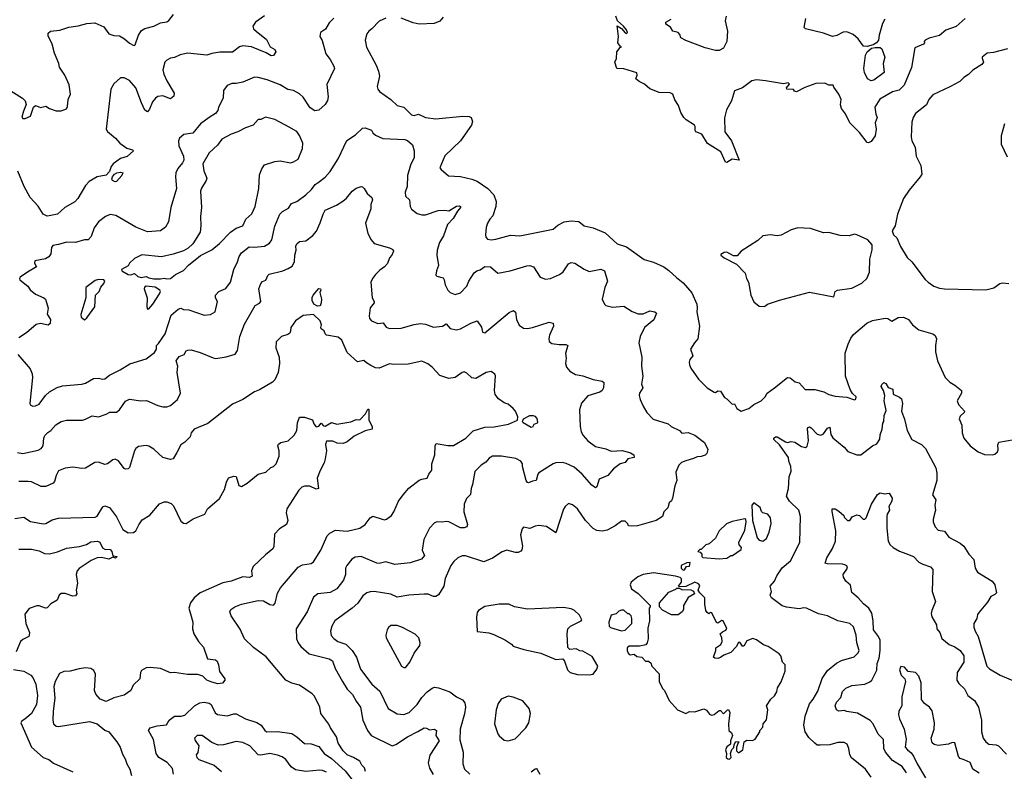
# Model space of a CAD drawing. Extents: x 1933546 to 2138868, y 524910 to 667279.
# Tile 100 of 256: x 2004333 to 2011979, y 544407 to 550245. Entities that reach past the tile are written whole.
import ezdxf

# ---------------------------------------------------------------- set-up
doc = ezdxf.new("R2010")
doc.units = 0

msp = doc.modelspace()

# ---------------------------------------------------------------- linework, layer by layer
at = {"layer": '0CON10XD'}
for points in [[(2004235, 549710), (2004355.5, 549635.5), (2004375.5, 549615.5), (2004382.5, 549585), (2004362.5, 549535), (2004348.3, 549488.3), (2004358.3, 549478.3), (2004375, 549477.5), (2004416.2, 549495), (2004440, 549565), (2004455, 549579.2), (2004495, 549562.2), (2004535, 549574.3), (2004565, 549553.8), (2004615, 549536.2), (2004655, 549536.7), (2004695, 549552.5), (2004705, 549570), (2004710, 549625), (2004726.1, 549666.1), (2004717.9, 549737.9), (2004684.2, 549814.2), (2004641.4, 549875), (2004635.7, 549905.7), (2004602.5, 549985), (2004586, 550055), (2004555, 550120), (2004555, 550140), (2004572.5, 550155), (2004645, 550162.5), (2004715, 550185.6), (2004785.8, 550195.8), (2004854.5, 550215.5), (2004915, 550219.6), (2004985, 550188.6), (2005024.3, 550134.3), (2005065, 550122), (2005108.7, 550118.7), (2005147.4, 550097.4), (2005185, 550061.4), (2005215, 550046.2), (2005225, 550043.8), (2005230.7, 550049.3), (2005255.5, 550124.5), (2005278.7, 550161.3), (2005305, 550177.1), (2005375, 550194.3), (2005425, 550220.8), (2005475, 550228), (2005490.9, 550239.1), (2005526, 550285)], [(2006234.5, 550275.5), (2006163.8, 550225), (2006143.8, 550195), (2006148.8, 550175), (2006168.8, 550155), (2006250.3, 550090.3), (2006278.8, 550035), (2006314.1, 550014.1), (2006321.2, 549995), (2006305, 549966.7), (2006285, 549964.3), (2006248, 549988), (2006134, 550034), (2006065, 550041.5), (2006040, 550035), (2005985, 549992.9), (2005887.4, 549992.6), (2005825, 549982.9), (2005785, 549969.2), (2005635, 549985.7), (2005579.1, 549970.9), (2005535, 549950.8), (2005505, 549946), (2005475, 549930), (2005460.8, 549915), (2005444.4, 549854.4), (2005451.7, 549821.7), (2005475, 549770), (2005532.9, 549675), (2005528.7, 549651.3), (2005505, 549631.4), (2005445, 549653.3), (2005405, 549648), (2005386.2, 549635), (2005365, 549608), (2005341.2, 549548.8), (2005325, 549530), (2005305, 549543.3), (2005277.9, 549597.9), (2005235.4, 549715.4), (2005185, 549772), (2005145, 549794), (2005115, 549793.8), (2005065, 549746.2), (2005040.8, 549705), (2005004.2, 549395), (2005015, 549376.7), (2005077.5, 549325), (2005110, 549285), (2005165, 549246.2), (2005210, 549235), (2005217.5, 549225), (2005168.3, 549181.7), (2005115, 549165.7), (2005059.2, 549125), (2005043.1, 549105), (2005030, 549065), (2005005, 549036), (2004935, 549024.3), (2004872.2, 548987.8), (2004842.8, 548957.2), (2004785, 548856.7), (2004760.5, 548829.5), (2004683.2, 548786.8), (2004625.5, 548734.5), (2004575, 548723.3), (2004545, 548720), (2004515, 548734), (2004475.4, 548795.4), (2004415, 548862.9), (2004368.3, 548948.3), (2004319.4, 549069.4)], [(2006772.7, 550257.3), (2006735, 550220), (2006707.6, 550172.4), (2006668, 550145), (2006664.2, 550115), (2006682.1, 550082.1), (2006709.7, 549979.7), (2006745, 549936.2), (2006773.3, 549885), (2006776.7, 549865), (2006718.3, 549741.7), (2006728.2, 549645), (2006722.8, 549617.2), (2006703.9, 549586.1), (2006655, 549542.5), (2006625, 549538.1), (2006589.3, 549559.3), (2006535, 549642.2), (2006505, 549669.5), (2006459.2, 549695), (2006413.9, 549703.9), (2006355, 549739.1), (2006255, 549777.5), (2006185, 549796.9), (2006155, 549798.6), (2006065, 549760), (2006015, 549750), (2005979.7, 549750.3), (2005945, 549733.8), (2005914.2, 549695), (2005912.5, 549635), (2005877.1, 549565), (2005871.3, 549538.7), (2005853.4, 549516.6), (2005805.3, 549484.7), (2005738.1, 549435), (2005676.1, 549363.9), (2005606.7, 549353.3), (2005572.9, 549325), (2005566.7, 549303.3), (2005568.5, 549265), (2005604.1, 549184.1), (2005606.2, 549155), (2005597, 549133), (2005559.8, 549090.2), (2005545.4, 549054.6), (2005541.5, 549025), (2005551.1, 548935), (2005507.1, 548785), (2005489.4, 548675), (2005466.3, 548633.7), (2005425, 548605.6), (2005325, 548596.5), (2005235, 548633.5), (2005080, 548725), (2005035, 548731.9), (2004998, 548715), (2004946, 548675), (2004911.9, 548628.1), (2004888.3, 548561.7), (2004865, 548536), (2004835.6, 548534.4), (2004765, 548514.4), (2004695, 548517.8), (2004635, 548497.8), (2004588.8, 548491.2), (2004578.8, 548475), (2004574.1, 548425.9), (2004558.3, 548401.7), (2004533.4, 548386.6), (2004449.3, 548370.7), (2004448, 548355), (2004462.5, 548325), (2004393.3, 548285), (2004337.5, 548245), (2004332.5, 548235), (2004333.6, 548223.6), (2004395, 548176), (2004415, 548147.5), (2004455, 548113.8), (2004520, 548085), (2004533.4, 548073.4), (2004554.4, 548005), (2004547.3, 547957.3), (2004572.9, 547915), (2004568.1, 547885), (2004555, 547871.9), (2004495, 547886.2), (2004461.3, 547878.7), (2004386.3, 547813.7), (2004325, 547773.8)], [(2007175, 550255.6), (2007125, 550234.2), (2007067.5, 550172.5), (2007043.4, 550156.6), (2007029.2, 550135), (2007016.2, 550085), (2007025, 550032.5), (2007101.3, 549891.3), (2007119.2, 549845), (2007127.5, 549805), (2007110, 549725), (2007113.8, 549705), (2007125.9, 549685.9), (2007214.5, 549624.5), (2007265, 549578.8), (2007315, 549564.3), (2007375.6, 549505.6), (2007395, 549500.6), (2007429.4, 549510.6), (2007485, 549484.5), (2007565, 549473.5), (2007775, 549494.4), (2007824, 549494), (2007840, 549485), (2007850, 549455), (2007840.8, 549425), (2007755, 549304), (2007635, 549186.7), (2007596.2, 549095), (2007605, 549081.2), (2007662.7, 549032.7), (2007755, 549026), (2007845, 549005.8), (2007885, 548990.8), (2007969.2, 548935), (2008013.6, 548883.6), (2008031.7, 548831.7), (2008030.6, 548795), (2008007.5, 548722.5), (2007983.4, 548696.6), (2007965.8, 548665), (2007955, 548630), (2007948.8, 548575), (2007953.3, 548555), (2007965, 548541.2), (2007994.5, 548534.5), (2008030.3, 548540.3), (2008145, 548570.6), (2008216.4, 548566.4), (2008475, 548617.5), (2008512, 548648), (2008560, 548675), (2008615, 548683.1), (2008675, 548677.1), (2008715, 548642.5), (2008785, 548627.1), (2008878.3, 548588.3), (2008973.3, 548505), (2009045, 548480.8), (2009182.3, 548382.3), (2009255, 548361.1), (2009335, 548324.2), (2009375, 548297.5), (2009432.1, 548242.1), (2009485, 548201.4), (2009552.5, 548122.5), (2009590.6, 548035), (2009594.3, 548005.7), (2009590, 547975), (2009612, 547865), (2009600, 547765), (2009572.5, 547735), (2009543.3, 547685), (2009560, 547635), (2009536.7, 547605), (2009531.2, 547585), (2009534, 547565), (2009545, 547537.5), (2009605, 547452.5), (2009671.2, 547385), (2009725, 547351.2), (2009735, 547350), (2009755, 547363.3), (2009775, 547360), (2009805, 547311.2), (2009825, 547300), (2009865, 547257.5), (2009885, 547262.5), (2009901.2, 547225), (2009935, 547203.3), (2009995, 547226), (2010033.8, 547255), (2010090, 547285), (2010120.6, 547315), (2010138, 547345), (2010195.6, 547384.4), (2010295, 547466.7), (2010315, 547463.3), (2010355, 547433.3), (2010385, 547423.3), (2010433.6, 547373.6), (2010506.4, 547373.6), (2010577.5, 547355), (2010617.5, 547335), (2010665, 547320.8), (2010755, 547312), (2010815, 547293.3), (2010825, 547297.5), (2010827.5, 547315), (2010800.8, 547340.8), (2010781.9, 547371.9), (2010745.7, 547475), (2010744.4, 547655), (2010765.8, 547725), (2010787.9, 547772.1), (2010809.1, 547800.9), (2010912.4, 547887.6), (2010955, 547907.5), (2011055, 547927.1), (2011075, 547924.2), (2011105, 547904.3), (2011155, 547932.9), (2011196.2, 547935), (2011234, 547915), (2011265, 547876), (2011315, 547836.2), (2011425, 547804), (2011442.7, 547792.7), (2011451.9, 547765), (2011444.3, 547715), (2011445.6, 547665), (2011459.2, 547595), (2011518.6, 547465), (2011555, 547428.8), (2011595, 547406.2), (2011646.7, 547365), (2011647, 547343), (2011613.8, 547285), (2011623.8, 547255), (2011670, 547205), (2011667.5, 547195), (2011635, 547166.2), (2011627.5, 547145), (2011648.6, 547095), (2011651.2, 547035), (2011665.5, 546995), (2011713.3, 546935), (2011775, 546887.5), (2011825, 546866.9), (2011885, 546864.6)], [(2007620.9, 550265), (2007595, 550234.4), (2007552.5, 550215), (2007435, 550209.1), (2007389.1, 550219.1), (2007295, 550255.5)], [(2011675, 550254.2), (2011605, 550191.2), (2011525, 550163.8), (2011475, 550120.8), (2011395, 550100.8), (2011364.2, 550085.8), (2011357.5, 550075), (2011360, 550065), (2011351.2, 550055), (2011284.5, 550025), (2011257.1, 549872.9), (2011201.9, 549735), (2011161.4, 549698.6), (2011111.9, 549685), (2011011.8, 549628.2), (2010973.5, 549565), (2010982.3, 549512.3), (2010990.6, 549485), (2010976.7, 549445), (2010984.4, 549395), (2010975, 549343.3), (2010945, 549298), (2010925, 549288.8), (2010915, 549291.2), (2010855, 549369.2), (2010778.6, 549445), (2010745, 549513.8), (2010714.3, 549555), (2010706.1, 549583.9), (2010710.8, 549625), (2010705, 549642.5), (2010695, 549667.5), (2010655, 549720), (2010650, 549735), (2010615, 549737.5), (2010585, 549752.5), (2010515, 549749.4), (2010430.9, 549719.1), (2010364.2, 549684.2), (2010350, 549690), (2010341.7, 549701.7), (2010290, 549705), (2010287.5, 549715), (2010310, 549745), (2010300, 549755), (2010265, 549746.7), (2010125, 549771.2), (2010055, 549776.7), (2010019.3, 549770.7), (2009945, 549716.7), (2009885, 549692.5), (2009860.6, 549615), (2009821.9, 549545), (2009806.6, 549483.4), (2009807.8, 549375), (2009860, 549305), (2009920, 549155), (2009865, 549162), (2009825, 549136.7), (2009815, 549137.5), (2009777.5, 549217.5), (2009674.1, 549284.1), (2009630, 549355), (2009584.4, 549375), (2009578.5, 549385), (2009579.5, 549415), (2009573.1, 549425), (2009507.6, 549467.6), (2009491.2, 549485), (2009468, 549525), (2009448.3, 549578.3), (2009421.4, 549621.4), (2009405, 549666.7), (2009385, 549676.2), (2009298.8, 549678.8), (2009227.3, 549707.3), (2009185, 549743.8), (2009143.9, 549763.9), (2009117.5, 549785), (2009128.8, 549815), (2009125, 549832.5), (2009025, 549863.3), (2008970, 549865), (2008953.3, 549915), (2008966.4, 549943.6), (2008970, 549995), (2008995, 550030), (2009006.7, 550035), (2008995, 550040), (2008977.5, 550065), (2008982.5, 550115), (2008973, 550197), (2009006.7, 550176.7), (2009035, 550143.3), (2009045, 550137.5), (2009052.5, 550145), (2009046.1, 550166.1), (2009022.5, 550195), (2008976.2, 550236.2), (2008962.4, 550272.4)], [(2009818.8, 550271.2), (2009810.9, 550235), (2009830, 550155), (2009824.6, 550075.4), (2009797.5, 550022.5), (2009764.7, 550005.3), (2009735, 550005.2), (2009655, 550026.5), (2009505, 550083.3), (2009466, 550105), (2009459.1, 550129.1), (2009446, 550145), (2009405, 550156.9), (2009386.2, 550186.2), (2009349.3, 550209.3), (2009350, 550225), (2009390.6, 550249.4)], [(2011050.9, 550249.1), (2011032.9, 550215), (2011006.7, 550125), (2011001.1, 550085), (2010985.4, 550064.6), (2010961.1, 550048.9), (2010915, 550036.7), (2010885, 550039.5), (2010843.6, 550095), (2010805, 550129.1), (2010755, 550150), (2010728.6, 550148.6), (2010678.6, 550121.4), (2010645, 550114.4), (2010575, 550140.4), (2010435, 550172.5), (2010424.5, 550184.5), (2010438.2, 550255)], [(2010945, 549771.2), (2010917.5, 549785), (2010892.2, 549835), (2010889.1, 549865), (2010900.8, 549969.2), (2010914.2, 549995.8), (2010946.4, 550023.6), (2010975, 550030), (2011015, 550028.9), (2011027.9, 550017.9), (2011051.9, 549955), (2011037.8, 549905), (2011045.8, 549835), (2010965, 549774.3), (2010945, 549771.2)], [(2012005, 550019.2), (2011895, 549990), (2011845, 549986), (2011808, 549955), (2011806.2, 549945), (2011817.5, 549915), (2011803.9, 549896.1), (2011735, 549853.8), (2011701.2, 549818.8), (2011665, 549796.2), (2011634.1, 549765.9), (2011555.7, 549724.3), (2011425, 549661.2), (2011392, 549625), (2011375.4, 549584.6), (2011288.8, 549515), (2011271.2, 549485), (2011261.7, 549448.3), (2011256, 549335), (2011260.8, 549305), (2011285.7, 549255), (2011294.2, 549185), (2011331.2, 549111.2), (2011338.8, 549045), (2011326.8, 549023.2), (2011239.5, 548920.5), (2011196.2, 548855), (2011150, 548735), (2011132.5, 548645), (2011107.5, 548605), (2011117.5, 548575), (2011145, 548550), (2011173.9, 548483.9), (2011225, 548397.5), (2011260, 548365), (2011365, 548226.7), (2011386.7, 548205), (2011432.5, 548175), (2011475, 548160), (2011514.2, 548154.2), (2011835, 548147.1), (2011896.8, 548163.2), (2011945, 548196), (2011965, 548202), (2012015, 548196.2)], [(2005425, 548230.9), (2005455, 548238.2), (2005475, 548232.4), (2005505, 548233.8), (2005543.1, 548266.9), (2005605, 548296), (2005643, 548337), (2005736.4, 548413.6), (2005825, 548456.2), (2005885, 548505.8), (2005970, 548595), (2006015, 548624.6), (2006065.2, 548644.8), (2006088.9, 548695), (2006135, 548737.5), (2006161.3, 548795), (2006190.2, 548935), (2006195, 549038.8), (2006213.1, 549086.9), (2006235, 549118), (2006315, 549142.5), (2006355, 549147.5), (2006436.1, 549133.9), (2006459.5, 549140.5), (2006495, 549162.5), (2006530, 549245), (2006531.2, 549285), (2006506, 549345), (2006485.8, 549375.8), (2006425, 549410), (2006315, 549470.8), (2006241.7, 549488.3), (2006205, 549470), (2006185, 549468.8), (2006145, 549425.6), (2006085, 549405.7), (2006026.2, 549375), (2005975, 549356.7), (2005903.7, 549316.3), (2005869.8, 549270.2), (2005805, 549212), (2005754.6, 549125), (2005761.7, 549071.7), (2005786.2, 549015), (2005781.5, 548995), (2005745, 548936), (2005737.8, 548912.2), (2005744.4, 548785), (2005735.8, 548715), (2005739.2, 548645), (2005733.3, 548595), (2005676.8, 548503.2), (2005640.9, 548469.1), (2005605, 548449.2), (2005525, 548422.9), (2005434.2, 548404.2), (2005281.7, 548418.3), (2005225, 548388.8), (2005186.7, 548355), (2005176, 548334), (2005122.5, 548305), (2005126.7, 548295), (2005174.6, 548264.6), (2005195, 548263.5), (2005225, 548272.9), (2005250.7, 548250.7), (2005275, 548242.7), (2005315, 548251.5), (2005335, 548240.3), (2005375, 548231.6), (2005425, 548230.9)], [(2004317.5, 547645), (2004415, 547533.3), (2004430, 547495), (2004432.9, 547465), (2004412, 547265), (2004415, 547253.3), (2004434.1, 547244.1), (2004455, 547246), (2004485, 547259.2), (2004533, 547327), (2004565, 547355.6), (2004625, 547388.1), (2004665, 547400), (2004815, 547412.9), (2004845, 547422.5), (2004905, 547457.1), (2004945, 547460), (2004975, 547451.9), (2004995, 547455.8), (2005031.2, 547485), (2005113.8, 547525), (2005188.9, 547571.1), (2005315, 547610), (2005379.3, 547660.7), (2005395.6, 547685), (2005394, 547715), (2005410.5, 547729.5), (2005461.9, 547805), (2005510, 547950), (2005562.4, 547997.6), (2005585, 548004.3), (2005605, 547993.1), (2005645, 547990.6), (2005765, 547949.2), (2005815, 547954.2), (2005850, 547975), (2005870, 548055), (2005853.1, 548085), (2005854.5, 548105.5), (2005879.4, 548135), (2005933.1, 548156.9), (2005970.8, 548205), (2005995.5, 548305), (2006025.3, 548365), (2006036.9, 548405), (2006055, 548432.9), (2006115, 548480), (2006155, 548477.7), (2006235, 548486.4), (2006271.9, 548508.1), (2006290, 548535), (2006315, 548640), (2006352.2, 548735), (2006374.1, 548755.9), (2006420.2, 548779.8), (2006443.3, 548816.7), (2006485, 548832.9), (2006555, 548885.6), (2006598.6, 548925), (2006628, 548965), (2006649.5, 548980.5), (2006705, 549021.4), (2006743.8, 549066.2), (2006805.6, 549165), (2006873, 549307), (2006940.4, 549349.6), (2006995, 549402), (2007015, 549405.8), (2007065, 549386), (2007075.8, 549365), (2007095, 549346.9), (2007151.7, 549321.7), (2007323.9, 549313.9), (2007345.3, 549305.3), (2007383.1, 549273.1), (2007397.3, 549227.3), (2007395.3, 549175), (2007368.2, 549115), (2007344.4, 549035), (2007340.7, 548949.3), (2007325.7, 548905), (2007330, 548875), (2007359.4, 548845), (2007364.4, 548795), (2007375, 548774), (2007418.9, 548738.9), (2007455, 548728.9), (2007485, 548730), (2007581.7, 548761.7), (2007633.9, 548766.1), (2007665, 548760), (2007724.5, 548795.5), (2007745, 548799.4), (2007756, 548795), (2007757.1, 548785), (2007732.5, 548757.5), (2007699.9, 548700.1), (2007656, 548655), (2007624.4, 548565), (2007593.1, 548515), (2007574.3, 548455), (2007572.9, 548415), (2007584.1, 548335.9), (2007568.8, 548295), (2007565, 548260), (2007572.9, 548252.9), (2007620, 548240), (2007630, 548225), (2007636, 548185), (2007658, 548145), (2007676.7, 548125), (2007715, 548110), (2007755, 548122.9), (2007804.2, 548175), (2007820.6, 548215), (2007861.4, 548278.6), (2007883.3, 548295), (2007908.3, 548301.7), (2007945, 548328.9), (2007990, 548325), (2008045, 548276), (2008141.2, 548295), (2008272.2, 548332.2), (2008295, 548334.4), (2008324, 548325), (2008374.5, 548244.5), (2008415, 548230), (2008455, 548234.2), (2008525, 548265.8), (2008552.5, 548287.5), (2008595, 548348), (2008615, 548358.1), (2008645, 548354), (2008715, 548306.2), (2008755, 548290), (2008845, 548308), (2008873.3, 548295), (2008897.1, 548215), (2008877.5, 548165), (2008856.2, 548075), (2008874.2, 548034.2), (2008884.2, 548024.2), (2008935, 548010.8), (2009025, 548018.8), (2009088.8, 547978.8), (2009135, 547960), (2009175, 547960), (2009225, 547984.4), (2009266.2, 547976.2), (2009278, 547965), (2009257.2, 547912.8), (2009186, 547855), (2009151.2, 547785), (2009140, 547735), (2009163.3, 547623.3), (2009161.1, 547555), (2009172.5, 547475), (2009162, 547415), (2009172, 547385), (2009145.8, 547345), (2009144.4, 547325), (2009150.6, 547295), (2009173.2, 547243.2), (2009203.2, 547193.2), (2009252.6, 547142.6), (2009367.5, 547105), (2009392.5, 547085), (2009457.5, 547055), (2009475, 547032.5), (2009525, 547039.2), (2009575, 547018.8), (2009651.7, 546961.7), (2009675.9, 546905.9), (2009670, 546875), (2009656.1, 546863.9), (2009625, 546851.2), (2009595, 546850.8), (2009564.2, 546835.8), (2009505, 546819.5), (2009472.9, 546805), (2009452.5, 546785), (2009429.1, 546730.9), (2009435.7, 546665), (2009419.2, 546625), (2009402.2, 546527.8), (2009395, 546508.8), (2009377.3, 546492.7), (2009365, 546453.3), (2009335, 546423.3), (2009324.3, 546385), (2009276, 546355), (2009130, 546315), (2009085, 546310), (2009060, 546315), (2009055, 546330), (2009035, 546350), (2009005, 546350), (2008956.2, 546313.8), (2008895, 546279.2), (2008855, 546271.4), (2008815, 546278.1), (2008785, 546294.3), (2008726, 546356), (2008665, 546446.2), (2008625, 546478), (2008595, 546486.7), (2008567.5, 546465), (2008556.1, 546443.9), (2008495, 546258.8), (2008425, 546307.5), (2008365, 546317.5), (2008335, 546312), (2008295, 546293.8), (2008245, 546302.5), (2008235, 546290), (2008221.2, 546245), (2008237.5, 546155), (2008232.5, 546127.5), (2008224.2, 546115.8), (2008205, 546106), (2008184.2, 546105.8), (2008115, 546125.4), (2008079.1, 546110.9), (2008005, 546062.9), (2007937, 546033), (2007795, 546080.6), (2007769.7, 546080.3), (2007735, 546065.8), (2007703, 546037), (2007680, 546005), (2007635.8, 545905), (2007627.5, 545845), (2007585, 545778.8), (2007565, 545766), (2007545, 545765.8), (2007505, 545782.5), (2007475, 545784.2), (2007355, 545775.6), (2007265, 545758.9), (2007213.7, 545783.7), (2007085, 545804.4), (2007055, 545802.2), (2007027.8, 545792.2), (2006998.6, 545771.4), (2006957.4, 545712.6), (2006915, 545673.1), (2006780, 545575), (2006757.5, 545535), (2006745.8, 545495), (2006752.1, 545462.1), (2006771.7, 545438.3), (2006803.3, 545415), (2006865, 545395.6), (2006914.2, 545345), (2006947.8, 545295), (2006980.6, 545200.6), (2007067.5, 545085), (2007129.1, 545029.1), (2007195, 544896), (2007265, 544854.3), (2007315, 544848.1), (2007357.5, 544865), (2007420.6, 544925), (2007455, 544980.8), (2007496, 545024), (2007535, 545053.1), (2007555, 545060), (2007586.2, 545056.2), (2007673.6, 545023.6), (2007725.5, 544985.5), (2007771.8, 544961.8), (2007788.9, 544938.9), (2007795.4, 544905), (2007787.4, 544852.6), (2007754.5, 544735), (2007751.9, 544651.9), (2007775.6, 544555), (2007774.2, 544465), (2007785.7, 544425), (2007829.4, 544385)], [(2012003.9, 549176.1), (2011957.5, 549275), (2011958.2, 549345), (2011982.2, 549437.8)], [(2005075, 548985.8), (2005054, 548995), (2005048, 549005), (2005054, 549025), (2005070, 549045), (2005087.5, 549055), (2005115, 549060), (2005132.5, 549055), (2005125.6, 549035), (2005085, 548988.6), (2005075, 548985.8)], [(2005639.3, 547679.3), (2005665, 547680), (2005735, 547660.8), (2005835, 547617.5), (2005855, 547614.3), (2005935, 547625.8), (2006005, 547646.7), (2006024, 547676), (2006041.1, 547785), (2006079.1, 547880.9), (2006162.5, 548025), (2006195, 548042.9), (2006204.2, 548055), (2006189.2, 548155), (2006204.5, 548195.5), (2006219.5, 548210.5), (2006245, 548222), (2006260.7, 548259.3), (2006271.3, 548268.7), (2006375, 548294.5), (2006418.8, 548311.2), (2006449.1, 548330.9), (2006466.5, 548365), (2006468.9, 548415), (2006479.4, 548455), (2006478.2, 548485), (2006485, 548504), (2006505, 548523.1), (2006555, 548526), (2006610.2, 548569.8), (2006636.7, 548603.3), (2006666.1, 548666.1), (2006688.5, 548735), (2006705, 548764.3), (2006793.8, 548805), (2006842, 548835), (2006870.7, 548859.3), (2006915, 548913.8), (2006944.4, 548935.6), (2006985, 548950), (2006995, 548946.2), (2007008, 548935), (2007030, 548895), (2007067.5, 548865), (2007073.3, 548845), (2007060.7, 548809.3), (2007060, 548775), (2007019.2, 548665), (2007035.7, 548585), (2007061.2, 548535), (2007085.9, 548505.9), (2007205, 548473.8), (2007229.5, 548459.5), (2007236.1, 548446.1), (2007222, 548415), (2007204.3, 548395), (2007188.9, 548351.1), (2007165.5, 548324.5), (2007129.7, 548300.3), (2007095, 548266), (2007072.5, 548235), (2007060.8, 548205), (2007069.2, 548085), (2007085.7, 548055), (2007084.3, 548045), (2007055, 548007.5), (2007046, 547945), (2007050, 547925), (2007065, 547906.2), (2007115, 547886), (2007155, 547890.8), (2007177.6, 547857.6), (2007205, 547847.1), (2007295, 547848.6), (2007395, 547878.2), (2007445, 547884.5), (2007485, 547878.9), (2007545, 547858), (2007615, 547865.7), (2007645, 547882), (2007675, 547845.7), (2007725, 547835.6), (2007755, 547843.3), (2007835, 547887.1), (2007885, 547906.2), (2007917.7, 547857.7), (2007926.7, 547816.7), (2007943.6, 547813.6), (2008135, 547970.8), (2008166.2, 547986.2), (2008184, 547974), (2008191.1, 547915), (2008212.6, 547872.6), (2008245, 547850), (2008275, 547847.1), (2008315, 547853.1), (2008445, 547895.8), (2008475, 547886.7), (2008478.1, 547865), (2008447.5, 547795), (2008440.8, 547765), (2008444, 547745), (2008465, 547729.2), (2008520.9, 547720.9), (2008575, 547722), (2008590, 547715), (2008570.8, 547655), (2008577.1, 547615), (2008570.6, 547575), (2008580, 547545), (2008605, 547514.2), (2008649.7, 547489.7), (2008705, 547478.1), (2008785, 547450), (2008855, 547438.6), (2008867.8, 547427.8), (2008865.6, 547385), (2008856.2, 547363.8), (2008837.4, 547352.6), (2008745, 547324.4), (2008694.5, 547265.5), (2008679.4, 547215), (2008684.3, 547085), (2008692.5, 547045), (2008709.2, 547015), (2008746, 546975), (2008805, 546928.8), (2008885, 546911.2), (2008925, 546892.5), (2009015, 546898.6), (2009075, 546881.1), (2009102, 546865), (2009105, 546844), (2009056.5, 546833.5), (2009035, 546806.2), (2008994.6, 546795.4), (2008945, 546755.7), (2008901.2, 546705), (2008834, 546675), (2008815, 546617.5), (2008805, 546610), (2008775, 546630.8), (2008700, 546715), (2008639.1, 546769.1), (2008577.6, 546797.6), (2008545, 546804.4), (2008495, 546804.2), (2008475, 546796), (2008364.4, 546725.6), (2008355.6, 546714.4), (2008344.4, 546665.6), (2008315, 546661.3), (2008285, 546647.7), (2008275, 546649.5), (2008265.4, 546665), (2008237.5, 546775), (2008238.2, 546795), (2008225, 546817.1), (2008185.6, 546835.6), (2008075, 546855.7), (2008005, 546854.2), (2007979.7, 546840.3), (2007952.1, 546807.9), (2007916.3, 546783.7), (2007866, 546735), (2007849.4, 546635), (2007837.5, 546605), (2007834.1, 546555.9), (2007802.5, 546525), (2007785, 546482.5), (2007783, 546423), (2007811.2, 546325), (2007805, 546306.7), (2007785, 546299.2), (2007755, 546298.9), (2007665, 546343.6), (2007645, 546348.1), (2007615, 546342.5), (2007575, 546346), (2007555, 546336.2), (2007515, 546296.7), (2007472.4, 546207.6), (2007458.6, 546125), (2007475.9, 546084.1), (2007452.5, 546055), (2007365, 546027.5), (2007246.8, 546013.2), (2007175, 546034.2), (2007125, 546020.8), (2007105, 546024.2), (2006985.6, 546075.6), (2006939.1, 546070.9), (2006912, 546055), (2006872.9, 546005), (2006861.9, 545985), (2006862.9, 545935), (2006848.6, 545891.4), (2006795.7, 545825), (2006742.8, 545797.2), (2006646.7, 545785), (2006615, 545759.2), (2006565.4, 545644.6), (2006478.9, 545515), (2006481.1, 545435), (2006494.4, 545405), (2006516.3, 545376.3), (2006580.8, 545320.8), (2006735, 545280.9), (2006761.9, 545265), (2006782.9, 545205), (2006840, 545105), (2006876.2, 545046.2), (2006916.5, 545005), (2006945, 544951.2), (2006980, 544905), (2006998.1, 544805), (2007033.1, 544725), (2007062.9, 544685), (2007225, 544604.4), (2007255, 544616.4), (2007344.2, 544675.8), (2007424.7, 544715.3), (2007475, 544745.6), (2007492.9, 544742.9), (2007515, 544728.8), (2007555, 544734.2), (2007569.2, 544725), (2007565.6, 544685), (2007589.2, 544645), (2007517.9, 544532.1), (2007503.9, 544473.9), (2007515, 544431.2), (2007543, 544383)], [(2010115, 548017.5), (2010125, 548022.5), (2010140, 548035), (2010234.2, 548065.8), (2010465, 548129.2), (2010655, 548093.3), (2010666.7, 548133.3), (2010682.5, 548145), (2010795, 548158.6), (2010871.7, 548198.3), (2010911.2, 548235), (2010932, 548285), (2010933.8, 548385), (2010953, 548457), (2010952.5, 548495), (2010920, 548535), (2010835, 548573.3), (2010815, 548578.8), (2010773.6, 548566.4), (2010705, 548568.8), (2010615, 548592.5), (2010575, 548590), (2010475, 548624), (2010375, 548627.5), (2010325, 548613.8), (2010245, 548571.4), (2010215, 548565.7), (2010162.6, 548572.6), (2010103.8, 548565), (2010065, 548530), (2009935, 548447.5), (2009905, 548410), (2009875, 548410.8), (2009825, 548438), (2009804.2, 548435.8), (2009778.3, 548421.7), (2009777.5, 548415), (2009803.3, 548395), (2009900, 548345), (2009966.1, 548276.1), (2009976.7, 548235), (2009992.5, 548205), (2010010, 548105), (2010035, 548052.5), (2010075, 548020), (2010115, 548017.5)], [(2004835, 547914.4), (2004855, 547928.6), (2004915, 548014.2), (2004921.3, 548105), (2004950.8, 548135), (2004963.2, 548166.8), (2004987.2, 548195), (2004993.1, 548215), (2004986, 548225), (2004945, 548227.3), (2004919.7, 548220.3), (2004846.7, 548165), (2004845.8, 548085), (2004808.6, 547955), (2004810.8, 547935), (2004835, 547914.4)], [(2005325, 547997.5), (2005335, 547998), (2005367.1, 548035), (2005419.2, 548115), (2005425.7, 548135), (2005420.8, 548145), (2005385, 548167.3), (2005315, 548175.4), (2005302.5, 548167.5), (2005300.6, 548155), (2005322.2, 548085), (2005319.4, 548015), (2005325, 547997.5)], [(2006645, 548020), (2006616.7, 548035), (2006603.3, 548065), (2006603.9, 548086.1), (2006612.5, 548105), (2006655, 548157.5), (2006667.5, 548155), (2006672.5, 548145), (2006662.5, 548125), (2006675.7, 548075), (2006674.2, 548045), (2006665, 548023.1), (2006645, 548020)], [(2006045, 545510), (2005974, 545615), (2005963.8, 545645), (2005973.3, 545665), (2006004.5, 545685.5), (2006054.6, 545705.4), (2006185, 545734.4), (2006225, 545731.8), (2006275, 545703.1), (2006305, 545698.8), (2006315.7, 545714.3), (2006335, 545790), (2006358.6, 545831.4), (2006495, 545992), (2006529.4, 546010.6), (2006595, 546020.8), (2006614, 546035), (2006672.5, 546125), (2006721.4, 546235), (2006742.2, 546257.8), (2006785, 546279.1), (2006875, 546272.7), (2006975, 546295.7), (2007015.4, 546324.6), (2007055, 546376), (2007075, 546388.8), (2007146.8, 546366.8), (2007165, 546360.8), (2007182.5, 546365), (2007220, 546395), (2007238.3, 546421.7), (2007275.7, 546505), (2007309.4, 546555), (2007354.6, 546605.4), (2007435, 546667.5), (2007455, 546676.7), (2007497.3, 546682.7), (2007510, 546715), (2007532, 546745), (2007533.3, 546795), (2007556.1, 546866.1), (2007558, 546935), (2007567.7, 546952.3), (2007658.2, 546938.2), (2007701.9, 546938.1), (2007796.1, 546993.9), (2007855, 547050.4), (2007945, 547080), (2008017.3, 547082.7), (2008127.6, 547102.4), (2008198, 547135), (2008201.1, 547161.1), (2008182, 547205), (2008165.4, 547225.4), (2008125, 547260), (2008095, 547268.6), (2008051.1, 547301.1), (2008025, 547333.3), (2008020, 547365), (2008028.3, 547478.3), (2008021.7, 547491.7), (2007993, 547513), (2007955, 547505.8), (2007875, 547458.8), (2007845, 547464), (2007805, 547500), (2007785, 547509.2), (2007768.8, 547505), (2007713.8, 547466.2), (2007665, 547458), (2007595, 547482), (2007536.2, 547545), (2007501.5, 547571.5), (2007455, 547593.3), (2007348.3, 547568.3), (2007235, 547566), (2007205, 547572.9), (2007125, 547539.2), (2007095, 547542), (2007058.8, 547558.8), (2007025, 547578.8), (2007005, 547598.8), (2006955, 547586.7), (2006875, 547660), (2006835.4, 547755.4), (2006805, 547777.8), (2006715.9, 547795.9), (2006705, 547803.8), (2006697.3, 547827.3), (2006674, 547845), (2006670, 547855), (2006676, 547875), (2006665, 547906.2), (2006615, 547954.2), (2006535, 547947.5), (2006475, 547905.8), (2006438, 547855), (2006436.9, 547825), (2006429.4, 547810.6), (2006415, 547800), (2006366.7, 547785), (2006325, 547742.5), (2006321.4, 547695), (2006347.1, 547625), (2006350, 547575), (2006340.6, 547505), (2006315, 547448.8), (2006295, 547430), (2006195, 547370.8), (2006155.8, 547354.2), (2006065, 547294), (2005985, 547259.2), (2005795, 547109.2), (2005688.8, 547065), (2005664.4, 547035), (2005656, 547005), (2005615, 546962.5), (2005585, 546942.5), (2005553.3, 546883.3), (2005525, 546833.3), (2005505, 546828.8), (2005445, 546845.5), (2005375, 546908.1), (2005335, 546931.4), (2005315, 546938), (2005255, 546930), (2005235.8, 546915), (2005224.7, 546895.3), (2005185, 546767.5), (2005175, 546756.2), (2005155, 546753.3), (2005145, 546758.8), (2005099.7, 546819.7), (2005075, 546830.8), (2005055, 546825.7), (2005015, 546795.8), (2004995, 546790.8), (2004945, 546808), (2004915, 546806.2), (2004845, 546761.4), (2004815, 546759.4), (2004745, 546769.2), (2004685, 546762.9), (2004635, 546740), (2004616.9, 546705), (2004603, 546657), (2004592, 546645), (2004535, 546618.6), (2004498.8, 546618.8), (2004425.5, 546655.5), (2004399.1, 546659.1), (2004326.8, 546656.8)], [(2004315, 546883.8), (2004355.9, 546875.9), (2004477.4, 546902.6), (2004498.8, 546915), (2004514, 546935), (2004519.4, 546995), (2004527.5, 547015), (2004550.6, 547039.4), (2004575.4, 547054.6), (2004613, 547097), (2004655, 547124.4), (2004696.8, 547133.2), (2004820, 547135), (2004845, 547141.2), (2004895, 547168.8), (2004945, 547160.6), (2005005, 547180), (2005033.4, 547196.6), (2005085, 547197.8), (2005107.1, 547215), (2005155, 547280.8), (2005185, 547298.1), (2005274.3, 547285.7), (2005316.8, 547286.8), (2005405, 547247.8), (2005445, 547238.1), (2005475, 547237.1), (2005505, 547248), (2005557.1, 547295), (2005581.4, 547345), (2005555.6, 547505), (2005560.6, 547555), (2005549.1, 547595), (2005571.3, 547628.7), (2005611.2, 547645), (2005626, 547674), (2005639.3, 547679.3)], [(2010945, 544362.5), (2010900, 544425), (2010792.1, 544512.1), (2010779.2, 544535), (2010772, 544585), (2010758, 544618), (2010735, 544630), (2010685, 544631.2), (2010625, 544613.3), (2010549.1, 544610.9), (2010525, 544610), (2010508.1, 544625), (2010460.7, 544670.7), (2010432.5, 544715), (2010421.8, 544765), (2010432.3, 544835), (2010465, 544932), (2010493.4, 544966.6), (2010530.2, 545029.8), (2010565, 545129.2), (2010605, 545191.4), (2010675, 545247.8), (2010715, 545266.7), (2010813.1, 545296.9), (2010845, 545326.2), (2010850.6, 545345), (2010834.5, 545404.5), (2010828.9, 545465), (2010808.3, 545528.3), (2010780, 545555), (2010686.7, 545575), (2010605, 545613.5), (2010535, 545630.6), (2010444.1, 545674.1), (2010422.7, 545677.3), (2010385, 545668.8), (2010288.6, 545681.4), (2010253.4, 545693.4), (2010171.2, 545755), (2010161.2, 545775), (2010171.2, 545805), (2010160.8, 545845), (2010193.3, 545885), (2010211.9, 545925), (2010255, 545987.5), (2010317.6, 546042.4), (2010390, 546185), (2010396.7, 546385), (2010382.9, 546435), (2010310, 546505), (2010287.8, 546545), (2010303.5, 546605), (2010309.5, 546695), (2010322.5, 546737.5), (2010321.1, 546775), (2010306, 546815), (2010303.6, 546845), (2010232.4, 546942.4), (2010190, 546985), (2010188, 546995), (2010202.5, 547005), (2010215, 547004.3), (2010278.8, 546965), (2010295, 546961.5), (2010325, 546968.8), (2010352.3, 546962.3), (2010405, 546930), (2010435, 546921.2), (2010447.3, 546932.7), (2010458.9, 546975), (2010451.5, 547068.5), (2010455, 547078.6), (2010465, 547082.7), (2010479.5, 547075), (2010525, 547025.7), (2010555, 547016.7), (2010575, 547028.1), (2010605, 547071.5), (2010625, 547081.1), (2010632.6, 547022.6), (2010646.7, 546996.7), (2010735.5, 546925.5), (2010765, 546891.2), (2010835, 546865.8), (2010865, 546866.2), (2010955, 546935.7), (2010990, 546950), (2011013.3, 546986.7), (2011015, 547020), (2011030, 547065), (2011035, 547110), (2011043.3, 547125), (2011045, 547170), (2011061.7, 547208.3), (2011047.1, 547285), (2011051.4, 547325), (2011040, 547365), (2011022, 547395), (2011027.7, 547412.3), (2011043, 547427), (2011059.3, 547419.3), (2011077, 547387), (2011112.5, 547375), (2011116, 547336), (2011165, 547314.3), (2011180.2, 547300.2), (2011187.3, 547265), (2011180, 547205), (2011205, 547142.5), (2011224.2, 547055), (2011260, 546985), (2011335, 546944.3), (2011367.1, 546915), (2011446.4, 546763.6), (2011454.1, 546724.1), (2011454.2, 546665), (2011422.5, 546555), (2011446.2, 546515), (2011440, 546475), (2011444.2, 546435), (2011425.6, 546365), (2011425.8, 546345), (2011442, 546305), (2011465, 546279.2), (2011515, 546273.3), (2011547, 546227), (2011635, 546180), (2011664.2, 546155), (2011702.5, 546095), (2011742.7, 546052.7), (2011753.1, 545985), (2011771.5, 545955), (2011885, 545883.3), (2011905.8, 545855.8), (2011917.4, 545792.6), (2011905, 545780), (2011874.5, 545765.5), (2011848, 545722), (2011785, 545644), (2011770.8, 545625), (2011765.7, 545595), (2011741.9, 545555), (2011743, 545527), (2011752.5, 545495), (2011775.6, 545455), (2011844.5, 545224.5), (2011863.7, 545203.7), (2011946.2, 545155), (2012062.5, 545105)], [(2004295, 546370), (2004365, 546380.6), (2004416.8, 546346.8), (2004515, 546329.4), (2004535, 546331.9), (2004585, 546359.2), (2004635, 546374), (2004917.9, 546382.1), (2004935, 546390), (2004978.6, 546461.4), (2004995, 546469.2), (2005030, 546455), (2005084.7, 546384.7), (2005134.1, 546284.1), (2005175, 546260.5), (2005217, 546263), (2005234.4, 546275), (2005257.6, 546322.4), (2005285, 546360), (2005342.7, 546397.3), (2005417.5, 546485), (2005455, 546500), (2005475, 546501.4), (2005508.2, 546488.2), (2005528, 546468), (2005585, 546348.8), (2005605, 546333.8), (2005625, 546332.5), (2005681.1, 546368.9), (2005770, 546405), (2005790, 546445), (2005885, 546526.7), (2005923.1, 546595), (2005937.9, 546652.1), (2005955, 546686.2), (2005995, 546700), (2006015, 546697.5), (2006035, 546627.5), (2006055, 546618.8), (2006098.8, 546645), (2006184.3, 546715.7), (2006245, 546730.8), (2006284.2, 546765.8), (2006304.2, 546775.8), (2006323.8, 546795), (2006348, 546855), (2006348, 546895), (2006338, 546935), (2006341.7, 546948.3), (2006359.5, 546960.5), (2006417.5, 546975), (2006465, 547017.5), (2006486, 547055), (2006490, 547115), (2006505, 547156.7), (2006545, 547157.5), (2006607, 547137), (2006616.7, 547105), (2006635, 547082.5), (2006655, 547087.5), (2006675, 547110), (2006691.7, 547091.7), (2006705, 547087.5), (2006755, 547116.2), (2006795.5, 547104.5), (2006905, 547121.2), (2006945, 547140), (2006975, 547136.7), (2007017.5, 547182.5), (2007035, 547220), (2007045, 547220), (2007043.3, 547135), (2007070, 547085), (2007070, 547065), (2007015, 547052.5), (2006929.7, 547010.3), (2006875, 546965.6), (2006845, 546953.5), (2006797, 546957), (2006765, 546970.6), (2006715, 546972.5), (2006708.8, 546945), (2006716.2, 546895), (2006706.2, 546835), (2006697.7, 546802.3), (2006666.2, 546743.8), (2006643.3, 546685), (2006653.8, 546605), (2006635, 546597.8), (2006585, 546622), (2006545, 546621.4), (2006525, 546614.3), (2006500.2, 546589.8), (2006407.5, 546445), (2006402.9, 546415), (2006414.3, 546355), (2006405.6, 546325), (2006350.5, 546289.5), (2006311.7, 546248.3), (2006305.6, 546154.4), (2006299.2, 546135), (2006240.7, 546089.3), (2006145, 545998.8), (2006133.1, 545965), (2006138.1, 545921.9), (2006116.5, 545913.5), (2006065, 545918.1), (2005975, 545884.4), (2005909.7, 545870.3), (2005735, 545793.1), (2005687.5, 545755), (2005658.6, 545715), (2005647.5, 545675), (2005660.3, 545630.3), (2005678, 545565), (2005674, 545515), (2005685.8, 545475.8), (2005720, 545415), (2005760.7, 545370.7), (2005791.7, 545281.7), (2005854, 545274), (2005865, 545263.3), (2005875.5, 545235.5), (2005883.3, 545183.3), (2005926.2, 545125), (2005926.1, 545113.9), (2005908.3, 545091.7), (2005872.3, 545087.7), (2005825, 545100), (2005785, 545115.7), (2005755, 545145.7), (2005715, 545158.9), (2005635, 545160), (2005535.5, 545175.5), (2005505, 545172.2), (2005425, 545204.6), (2005345.6, 545214.4), (2005315, 545210.6), (2005279.7, 545190.3), (2005272, 545175), (2005266.2, 545125), (2005214.2, 545075.8), (2005195, 545033.8), (2005145, 544998.8), (2005062.5, 544977.5), (2005005, 544950), (2004957.7, 544967.7), (2004925, 545006.7), (2004914.2, 545035.8), (2004915, 545072.5), (2004921.7, 545161.7), (2004909.1, 545189.1), (2004885, 545205.8), (2004845, 545210), (2004795, 545204.3), (2004724.3, 545185.7), (2004675, 545181.2), (2004642.3, 545167.7), (2004609.2, 545105), (2004598.9, 545065), (2004606.7, 544975), (2004591.9, 544875), (2004590, 544805), (2004596, 544775), (2004615, 544758), (2004635, 544754.3), (2004875, 544794), (2004935.6, 544775.6), (2004995, 544728), (2005024.3, 544714.3), (2005088.1, 544635), (2005112.5, 544595), (2005131.1, 544541.1), (2005152.5, 544505), (2005164, 544465), (2005189.2, 544425), (2005201.2, 544375)], [(2008305, 547077.5), (2008243.1, 547113.1), (2008236.9, 547125), (2008245.8, 547145), (2008295, 547170), (2008320.7, 547170.7), (2008332.5, 547165), (2008348.3, 547148.3), (2008355, 547120), (2008350, 547110), (2008325, 547100), (2008315, 547080), (2008305, 547077.5)], [(2011885, 546864.6), (2011905, 546869.2), (2011925, 546888.9), (2011930, 546905), (2011928.2, 546941.8), (2011937.7, 546962.3), (2012115, 546994)], [(2011218.9, 544395), (2011186.5, 544445), (2011110.1, 544490.1), (2011056, 544556), (2011042.5, 544585), (2011040.6, 544655), (2010999.2, 544695), (2010961.8, 544775), (2010938.3, 544801.7), (2010838.3, 544858.3), (2010755, 544870.6), (2010735, 544880.8), (2010694.1, 544874.1), (2010675.9, 544885.9), (2010664.2, 544915), (2010675.8, 544945), (2010708.8, 544981.2), (2010722.4, 545027.6), (2010748.3, 545051.7), (2010795.7, 545074.3), (2010896.4, 545083.6), (2010935, 545101.4), (2010949.2, 545115), (2010987.8, 545192.2), (2010992.5, 545245), (2011006.1, 545285), (2011015.3, 545345), (2011016, 545426), (2011002.5, 545455), (2010963.1, 545505), (2010960.4, 545575), (2010949.4, 545635), (2010925.8, 545675), (2010885, 545708.6), (2010845, 545754.2), (2010794, 545795), (2010784.2, 545854.2), (2010748.6, 545885), (2010729.2, 545915), (2010728.8, 545935), (2010760, 545985), (2010755, 546002.5), (2010741.4, 546011.4), (2010722.7, 546017.3), (2010605, 546018.1), (2010586.7, 546025), (2010601.9, 546065), (2010645, 546138.8), (2010666.9, 546195), (2010670, 546275), (2010641.8, 546425), (2010643.1, 546446.9), (2010665, 546445.8), (2010695, 546428), (2010732.5, 546395), (2010735, 546380), (2010760, 546355), (2010780, 546355), (2010797, 546383), (2010835, 546398.8), (2010855, 546393.3), (2010882.5, 546365), (2010895, 546366.2), (2010905, 546376.7), (2010948.8, 546481.2), (2010995, 546556.2), (2011015, 546570.8), (2011047.3, 546562.7), (2011085, 546566.2), (2011107.8, 546527.8), (2011104.4, 546505), (2011082.5, 546465), (2011087.1, 546435), (2011069.4, 546405), (2011066.7, 546385), (2011065.6, 546295), (2011077.1, 546195), (2011092.5, 546165), (2011115.5, 546145.5), (2011165, 546116.9), (2011215, 546100), (2011275, 546075.7), (2011315, 546032.5), (2011345, 546015.8), (2011405, 545996.2), (2011423.3, 545975), (2011417.5, 545805), (2011444, 545725), (2011416, 545655), (2011412, 545632), (2011416.1, 545606.1), (2011453.3, 545545), (2011453.8, 545515), (2011478, 545485), (2011495, 545438.8), (2011551.1, 545391.1), (2011595, 545373.3), (2011635, 545344.4), (2011664.4, 545305), (2011664.5, 545255), (2011612.9, 545175), (2011610.6, 545115), (2011625, 545088.8), (2011668.9, 545048.9), (2011695, 544996.2), (2011746.2, 544956.2), (2011778.6, 544905), (2011800.9, 544805), (2011802.8, 544712.8), (2011815.5, 544665), (2011835.7, 544635), (2011858.2, 544618.2), (2011915, 544612.5), (2011934.6, 544604.6), (2011995, 544540.8)], [(2010105, 546194), (2010131.2, 546215), (2010152, 546265), (2010167.7, 546332.3), (2010164, 546375), (2010143.3, 546405), (2010102.5, 546415), (2010092.5, 546425), (2010082.5, 546455), (2010035, 546492.5), (2010017.5, 546475), (2010023.3, 546355), (2010060.5, 546220.5), (2010075, 546201.2), (2010105, 546194)], [(2009765, 546057.5), (2009825, 546062.5), (2009855, 546082.5), (2009867, 546083), (2009935, 546130), (2009937.5, 546145), (2009920, 546165), (2009917.5, 546185), (2009965, 546280), (2009974, 546345), (2009972, 546362), (2009965, 546368), (2009865, 546347.8), (2009821.2, 546328.8), (2009764.4, 546275), (2009735, 546216.7), (2009686.4, 546173.6), (2009660, 546165), (2009625, 546130), (2009615, 546130), (2009600, 546115), (2009618.3, 546108.3), (2009630, 546095), (2009630, 546075), (2009638.3, 546068.3), (2009765, 546057.5)], [(2004325, 546131.4), (2004425, 546133.1), (2004485, 546118.6), (2004525, 546098.1), (2004565, 546095.6), (2004627.5, 546112.5), (2004695, 546140.6), (2004796.6, 546153.4), (2004850.3, 546169.7), (2004885, 546190), (2004935.8, 546195.8), (2004955, 546186.7), (2004975, 546142.5), (2004995, 546132.5), (2005035, 546130.8), (2005047.5, 546115), (2005055, 546080), (2005090, 546075), (2005076.1, 546063.9), (2005055, 546070), (2005023.9, 546056.1), (2004967.9, 546067.9), (2004935, 546064.4), (2004888.8, 546045), (2004795, 545982.5), (2004778, 545965), (2004772, 545935), (2004781.7, 545868.3), (2004770, 545815), (2004777.5, 545785), (2004765, 545770), (2004745, 545767.5), (2004685, 545788.8), (2004655, 545787.5), (2004640, 545775), (2004623, 545737), (2004575, 545707.5), (2004545, 545676.7), (2004533.6, 545673.6), (2004485, 545693.3), (2004465, 545693.3), (2004405, 545671.2), (2004372.7, 545627.3), (2004380, 545555), (2004410, 545485), (2004407.5, 545465), (2004402.5, 545455), (2004357.9, 545432.1), (2004340, 545415), (2004304.5, 545335.5)], [(2009485, 545970), (2009495, 545972.5), (2009511.7, 545998.3), (2009535, 546000), (2009538.3, 546028.3), (2009513, 546027), (2009470, 546005), (2009470, 545985), (2009485, 545970)], [(2009845, 544502.5), (2009857.5, 544515), (2009852.5, 544545), (2009863, 544577), (2009878.3, 544591.7), (2009880, 544615), (2009895, 544640), (2009920, 544635), (2009911.7, 544628.3), (2009900, 544595), (2009900, 544565), (2009915, 544550), (2009947.5, 544575), (2009960, 544635), (2009980.7, 544649.3), (2010023, 544647), (2010045, 544657.5), (2010080, 544715), (2010080, 544725), (2010105, 544750), (2010107.5, 544775), (2010131.7, 544808.3), (2010143.3, 544885), (2010132.5, 544915), (2010165, 544967.5), (2010195, 544992.5), (2010212.5, 545025), (2010217.5, 545055), (2010247, 545103), (2010277.5, 545185), (2010277, 545233), (2010257.5, 545255), (2010242.5, 545305), (2010229.3, 545319.3), (2010146.1, 545376.1), (2010109.3, 545389.3), (2010055, 545427.5), (2010025, 545440), (2009980.5, 545419.5), (2009955, 545380), (2009945, 545380), (2009925, 545410), (2009915, 545407.5), (2009896.8, 545373.2), (2009855, 545331.2), (2009801.7, 545308.3), (2009775, 545290), (2009753, 545283), (2009730, 545285), (2009720, 545295), (2009737.5, 545345), (2009737.5, 545365), (2009777.7, 545392.3), (2009788.8, 545415), (2009786.2, 545445), (2009773.3, 545475), (2009789.5, 545490.5), (2009817.3, 545502.7), (2009823, 545517), (2009796.4, 545576.4), (2009785, 545577.5), (2009755, 545557.5), (2009745, 545562.5), (2009708.3, 545638.3), (2009695, 545640), (2009685, 545630), (2009671.7, 545641.7), (2009660, 545655), (2009653.8, 545705), (2009653.9, 545753.9), (2009614.1, 545794.1), (2009602.5, 545815), (2009615, 545850), (2009605, 545862.5), (2009575, 545877.5), (2009507, 545843), (2009455, 545840), (2009450, 545845), (2009472.5, 545875), (2009471.7, 545901.7), (2009461.7, 545911.7), (2009425, 545923.3), (2009255, 545948.6), (2009175, 545936.9), (2009133.6, 545916.4), (2009082.5, 545875), (2009072.5, 545855), (2009083.6, 545823.6), (2009135, 545787.5), (2009230, 545695), (2009230, 545685), (2009220, 545675), (2009222.5, 545575), (2009211.2, 545518.8), (2009213.3, 545435), (2009206.7, 545405), (2009195, 545390), (2009145, 545378), (2009065, 545380), (2009050, 545365), (2009050, 545345), (2009057.5, 545325), (2009073, 545313), (2009105, 545317.5), (2009125, 545300), (2009165, 545292.5), (2009193, 545263), (2009215, 545262.5), (2009235, 545250), (2009242.5, 545225), (2009297.5, 545165), (2009297.5, 545105), (2009325, 545050), (2009340, 545035), (2009376.4, 544956.4), (2009440, 544885), (2009505, 544857.5), (2009535, 544872.5), (2009575, 544870), (2009645, 544892.5), (2009665, 544882.5), (2009690.7, 544850.7), (2009705, 544842.5), (2009725, 544847.5), (2009765, 544880), (2009775, 544880), (2009797, 544853), (2009830, 544885), (2009838.3, 544888.3), (2009846.2, 544865), (2009837.5, 544775), (2009840, 544725), (2009860, 544705), (2009867.5, 544685), (2009852.5, 544645), (2009851.7, 544618.3), (2009823.6, 544596.4), (2009813.3, 544575), (2009822.5, 544545), (2009820, 544515), (2009833, 544503), (2009845, 544502.5)], [(2009445, 545622.5), (2009395, 545623.8), (2009325, 545660), (2009300, 545685), (2009300, 545715), (2009375, 545797.5), (2009428.3, 545821.7), (2009435, 545830), (2009455, 545830), (2009475, 545820), (2009545, 545816.7), (2009566.1, 545806.1), (2009573.3, 545785), (2009524, 545756), (2009487.5, 545695), (2009486.7, 545665), (2009477.5, 545645), (2009445, 545622.5)], [(2008755, 545156.7), (2008785, 545162.5), (2008815, 545200), (2008822.5, 545225), (2008779.3, 545299.3), (2008705, 545340), (2008683, 545343), (2008655, 545357.5), (2008605, 545352.5), (2008588.3, 545368.3), (2008584.1, 545474.1), (2008590.6, 545515), (2008609.5, 545535), (2008693.8, 545575), (2008698.8, 545585), (2008679.7, 545619.7), (2008640, 545655), (2008615, 545668), (2008555, 545679.2), (2008275.7, 545665.7), (2008175.9, 545685.9), (2008130, 545705), (2008055, 545705.5), (2007945, 545687.8), (2007895, 545656.2), (2007885, 545640), (2007881.2, 545605), (2007885, 545492.5), (2007975, 545483.3), (2008015, 545470), (2008105, 545426.2), (2008152.5, 545395), (2008165, 545380), (2008246.9, 545353.1), (2008380, 545325), (2008495, 545276.7), (2008550.7, 545280.7), (2008563.9, 545263.9), (2008586.7, 545195), (2008606.7, 545175), (2008665, 545159.4), (2008755, 545156.7)], [(2009005, 545497.5), (2009035, 545502.5), (2009087.5, 545555), (2009087.5, 545595), (2009080, 545615), (2009065, 545630), (2009055, 545630), (2009025, 545660), (2009005, 545660), (2008985, 545650), (2008965, 545630), (2008925, 545620), (2008907.5, 545565), (2008910, 545535), (2008920, 545525), (2009005, 545497.5)], [(2007018.8, 544405), (2007011.2, 544435), (2006990, 544455), (2006974, 544485), (2006925.4, 544515.4), (2006875.4, 544535.4), (2006845.7, 544565), (2006807.1, 544625), (2006792.9, 544675), (2006746, 544745), (2006734.2, 544774.2), (2006671.2, 544855), (2006662.9, 544905), (2006621.3, 544991.3), (2006605, 545008.6), (2006506.7, 545075), (2006445, 545091.4), (2006400, 545115), (2006246.3, 545296.3), (2006148.7, 545368.7), (2006078.6, 545435), (2006045, 545510)], [(2007325, 545212.5), (2007335, 545217.5), (2007363.3, 545255), (2007396.4, 545323.6), (2007440, 545385), (2007443.3, 545405), (2007433.3, 545445), (2007403.2, 545473.2), (2007305, 545524.3), (2007265, 545538.8), (2007215, 545538.6), (2007197.5, 545525), (2007186.7, 545505), (2007175.8, 545465), (2007178, 545445), (2007297.5, 545225), (2007315, 545212.5), (2007325, 545212.5)], [(2004285, 545197.9), (2004365, 545186.2), (2004420, 545155), (2004435, 545135.8), (2004456.8, 545085), (2004472.1, 544995), (2004462.5, 544925), (2004424.3, 544855.7), (2004385, 544821.8), (2004346.2, 544795), (2004342, 544785), (2004424.4, 544594.4), (2004515, 544514.2), (2004559.5, 544499.5), (2004595, 544470), (2004745, 544402.5)], [(2011785, 544391.9), (2011733.8, 544425), (2011714, 544475), (2011667.3, 544497.3), (2011635.6, 544505.6), (2011622.4, 544522.4), (2011595, 544628.8), (2011575, 544630.8), (2011545, 544618.1), (2011465, 544606.7), (2011435, 544614.4), (2011419.6, 544629.6), (2011411.8, 544665), (2011433.5, 544735), (2011437.8, 544785), (2011417.6, 544877.6), (2011398.8, 544905), (2011360, 544935), (2011335.8, 544965), (2011334.2, 545095), (2011315.7, 545145.7), (2011290, 545175), (2011233, 545183), (2011205, 545216.7), (2011175, 545220), (2011163.8, 545195), (2011177.5, 545155), (2011206.1, 545126.1), (2011212.5, 545105), (2011181.9, 544985), (2011182.9, 544915), (2011159.2, 544875), (2011156.1, 544846.1), (2011164.3, 544815), (2011201.5, 544735), (2011216.2, 544656.2), (2011208.9, 544595), (2011227, 544573), (2011255, 544550.4), (2011274, 544525), (2011302.7, 544465), (2011367.1, 544357.1)], [(2008125, 544643.8), (2008181.7, 544658.3), (2008263.3, 544745), (2008286.2, 544785), (2008298.8, 544855), (2008288.8, 544895), (2008240, 544955), (2008165, 544984), (2008125, 544990), (2008072.7, 544967.3), (2008047.3, 544932.7), (2008032, 544885), (2008020, 544775), (2008045, 544697.5), (2008055, 544683.3), (2008095, 544648.8), (2008125, 544643.8)], [(2005527.8, 544385), (2005518.3, 544428.3), (2005477.1, 544475), (2005414.3, 544515), (2005392.2, 544545), (2005372.5, 544655), (2005332, 544725), (2005345, 544746), (2005399.7, 544759.7), (2005472.1, 544767.9), (2005494.5, 544805.5), (2005534.5, 544835.5), (2005585.9, 544835.9), (2005615, 544842.5), (2005690, 544915), (2005730.9, 544939.1), (2005765, 544943.1), (2005803, 544937), (2005818.9, 544925), (2005851.6, 544861.6), (2005869.2, 544849.2), (2005945, 544838.2), (2005995, 544853.3), (2006015, 544853.1), (2006085, 544814), (2006175, 544786.2), (2006206.7, 544765), (2006236.7, 544725), (2006253.1, 544713.1), (2006335, 544716.5), (2006445, 544700), (2006485, 544675.5), (2006544.1, 544624.1), (2006595, 544621.5), (2006655, 544600.9), (2006696.9, 544545), (2006755, 544506.7), (2006861.1, 544411.1), (2006915, 544342)], [(2006715, 544401.8), (2006685, 544414.6), (2006663, 544417), (2006555, 544404.5), (2006475, 544419.4), (2006440.9, 544440.9), (2006398.9, 544498.9), (2006369.8, 544519.8), (2006335, 544533.5), (2006275.6, 544544.4), (2006205, 544531.5), (2006185, 544535.6), (2006120, 544605), (2006065, 544631.5), (2006015, 544640), (2005915, 544612.5), (2005875, 544610.6), (2005825, 544631.4), (2005750, 544685), (2005710, 544685), (2005691.5, 544665), (2005696.2, 544646.2), (2005724.2, 544605), (2005716.7, 544553.3), (2005704, 544535), (2005707.5, 544515), (2005725, 544500), (2005843.8, 544455), (2005900.8, 544405)], [(2008305, 544404), (2008335, 544425.7), (2008345, 544428.8), (2008352, 544422), (2008371.4, 544385)]]:
    msp.add_lwpolyline(points, dxfattribs=at)

doc.saveas('drawing.dxf')
